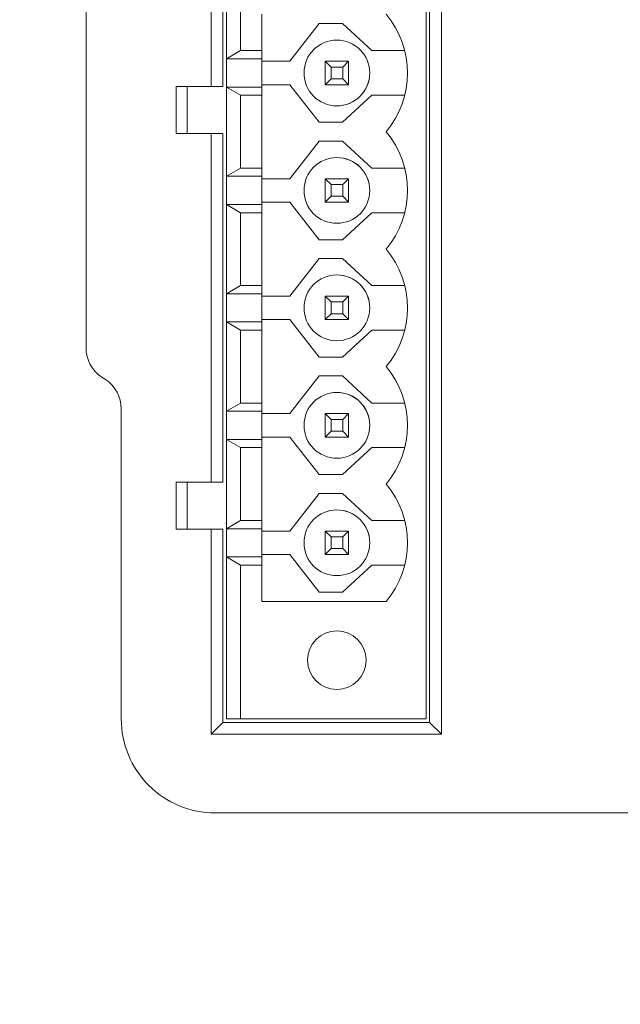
# Model space of a CAD drawing. Header units: millimetres. Extents: x -1114 to 1396, y -630 to 631.
# Tile 5 of 256: x -974 to -948, y -505 to -463. Entities that reach past the tile are written whole.
import ezdxf

# ---------------------------------------------------------------- set-up
doc = ezdxf.new("R2010")
doc.units = ezdxf.units.MM
doc.header["$MEASUREMENT"] = 0

msp = doc.modelspace()

# ---------------------------------------------------------------- linework, layer by layer
at = {"lineweight": 18}
for points, knots in [([(1038.9843, -629.7647), (1038.9843, -629.7647), (-1111.4882, -629.7647), (-1111.4882, -629.7647), (-1111.4882, -629.7647), (-1111.4882, -629.7647), (-1111.4882, 630.7883), (-1111.4882, 630.7883), (-1111.4882, 630.7883), (-1111.4882, 630.7883), (1038.9843, 630.7883), (1038.9843, 630.7883)], [0, 0, 0, 0, 0.3333333, 0.3333333, 0.3333333, 0.3333333, 0.6666667, 0.6666667, 0.6666667, 0.6666667, 1, 1, 1, 1]), ([(-958.9641, -465.5234), (-958.9641, -464.7503), (-959.5909, -464.1235), (-960.3641, -464.1234), (-960.3641, -464.1234), (-961.1373, -464.1234), (-961.7641, -464.7502), (-961.7641, -465.5234), (-961.7641, -465.5234), (-961.7642, -466.2965), (-961.1375, -466.9234), (-960.3643, -466.9234)], [0, 0, 0, 0, 0.3333333, 0.3333333, 0.3333333, 0.3333333, 0.6666667, 0.6666667, 0.6666667, 0.6666667, 1, 1, 1, 1]), ([(-958.9641, -465.5234), (-958.9641, -464.7503), (-959.5909, -464.1235), (-960.3641, -464.1234), (-960.3641, -464.1234), (-961.1373, -464.1234), (-961.7641, -464.7502), (-961.7641, -465.5234), (-961.7641, -465.5234), (-961.7641, -466.2966), (-961.1374, -466.9234), (-960.3642, -466.9234), (-960.3642, -466.9234), (-959.591, -466.9235), (-958.9642, -466.2967), (-958.9641, -465.5235)], [0, 0, 0, 0, 0.25, 0.25, 0.25, 0.25, 0.5, 0.5, 0.5, 0.5, 0.75, 0.75, 0.75, 0.75, 1, 1, 1, 1]), ([(-960.3643, -466.9234), (-959.993, -466.9235), (-959.6368, -466.776), (-959.3742, -466.5135), (-959.3742, -466.5135), (-959.1117, -466.2509), (-958.9641, -465.8948), (-958.9641, -465.5235)], [0, 0, 0, 0, 0.5, 0.5, 0.5, 0.5, 1, 1, 1, 1]), ([(-960.3641, -469.1234), (-961.1373, -469.1234), (-961.7641, -469.7502), (-961.7641, -470.5234), (-961.7641, -470.5234), (-961.7641, -471.2966), (-961.1374, -471.9234), (-960.3642, -471.9234), (-960.3642, -471.9234), (-959.591, -471.9235), (-958.9642, -471.2967), (-958.9641, -470.5235)], [0, 0, 0, 0, 0.3333333, 0.3333333, 0.3333333, 0.3333333, 0.6666667, 0.6666667, 0.6666667, 0.6666667, 1, 1, 1, 1]), ([(-958.9641, -470.5234), (-958.9641, -469.7503), (-959.5909, -469.1235), (-960.3641, -469.1234), (-960.3641, -469.1234), (-961.1373, -469.1234), (-961.7641, -469.7502), (-961.7641, -470.5234), (-961.7641, -470.5234), (-961.7641, -471.2966), (-961.1374, -471.9234), (-960.3642, -471.9234), (-960.3642, -471.9234), (-959.591, -471.9235), (-958.9642, -471.2967), (-958.9641, -470.5235)], [0, 0, 0, 0, 0.25, 0.25, 0.25, 0.25, 0.5, 0.5, 0.5, 0.5, 0.75, 0.75, 0.75, 0.75, 1, 1, 1, 1]), ([(-958.9641, -470.5234), (-958.9641, -470.1521), (-959.1116, -469.7961), (-959.3742, -469.5335), (-959.3742, -469.5335), (-959.6367, -469.2709), (-959.9928, -469.1234), (-960.3641, -469.1234)], [0, 0, 0, 0, 0.5, 0.5, 0.5, 0.5, 1, 1, 1, 1]), ([(-960.3641, -474.1234), (-961.1373, -474.1234), (-961.7641, -474.7502), (-961.7641, -475.5234), (-961.7641, -475.5234), (-961.7641, -476.2966), (-961.1374, -476.9234), (-960.3642, -476.9234), (-960.3642, -476.9234), (-959.591, -476.9235), (-958.9642, -476.2967), (-958.9641, -475.5235)], [0, 0, 0, 0, 0.3333333, 0.3333333, 0.3333333, 0.3333333, 0.6666667, 0.6666667, 0.6666667, 0.6666667, 1, 1, 1, 1]), ([(-958.9641, -475.5234), (-958.9641, -474.7503), (-959.5909, -474.1235), (-960.3641, -474.1234), (-960.3641, -474.1234), (-961.1373, -474.1234), (-961.7641, -474.7502), (-961.7641, -475.5234), (-961.7641, -475.5234), (-961.7641, -476.2966), (-961.1374, -476.9234), (-960.3642, -476.9234), (-960.3642, -476.9234), (-959.591, -476.9235), (-958.9642, -476.2967), (-958.9641, -475.5235)], [0, 0, 0, 0, 0.25, 0.25, 0.25, 0.25, 0.5, 0.5, 0.5, 0.5, 0.75, 0.75, 0.75, 0.75, 1, 1, 1, 1]), ([(-958.9641, -475.5234), (-958.9641, -475.1521), (-959.1116, -474.7961), (-959.3742, -474.5335), (-959.3742, -474.5335), (-959.6367, -474.2709), (-959.9928, -474.1234), (-960.3641, -474.1234)], [0, 0, 0, 0, 0.5, 0.5, 0.5, 0.5, 1, 1, 1, 1]), ([(-960.3641, -479.1234), (-961.1373, -479.1234), (-961.7641, -479.7502), (-961.7641, -480.5234), (-961.7641, -480.5234), (-961.7641, -481.2966), (-961.1374, -481.9234), (-960.3642, -481.9234), (-960.3642, -481.9234), (-959.591, -481.9235), (-958.9642, -481.2967), (-958.9641, -480.5235)], [0, 0, 0, 0, 0.3333333, 0.3333333, 0.3333333, 0.3333333, 0.6666667, 0.6666667, 0.6666667, 0.6666667, 1, 1, 1, 1]), ([(-958.9641, -480.5234), (-958.9641, -479.7503), (-959.5909, -479.1235), (-960.3641, -479.1234), (-960.3641, -479.1234), (-961.1373, -479.1234), (-961.7641, -479.7502), (-961.7641, -480.5234), (-961.7641, -480.5234), (-961.7641, -481.2966), (-961.1374, -481.9234), (-960.3642, -481.9234), (-960.3642, -481.9234), (-959.591, -481.9235), (-958.9642, -481.2967), (-958.9641, -480.5235)], [0, 0, 0, 0, 0.25, 0.25, 0.25, 0.25, 0.5, 0.5, 0.5, 0.5, 0.75, 0.75, 0.75, 0.75, 1, 1, 1, 1]), ([(-958.9641, -480.5234), (-958.9641, -480.1521), (-959.1116, -479.7961), (-959.3742, -479.5335), (-959.3742, -479.5335), (-959.6367, -479.2709), (-959.9928, -479.1234), (-960.3641, -479.1234)], [0, 0, 0, 0, 0.5, 0.5, 0.5, 0.5, 1, 1, 1, 1]), ([(-960.3641, -484.1234), (-961.1373, -484.1234), (-961.7641, -484.7502), (-961.7641, -485.5234), (-961.7641, -485.5234), (-961.7641, -486.2966), (-961.1374, -486.9234), (-960.3642, -486.9234), (-960.3642, -486.9234), (-959.591, -486.9235), (-958.9642, -486.2967), (-958.9641, -485.5235)], [0, 0, 0, 0, 0.3333333, 0.3333333, 0.3333333, 0.3333333, 0.6666667, 0.6666667, 0.6666667, 0.6666667, 1, 1, 1, 1]), ([(-958.9641, -485.5234), (-958.9641, -484.7503), (-959.5909, -484.1235), (-960.3641, -484.1234), (-960.3641, -484.1234), (-961.1373, -484.1234), (-961.7641, -484.7502), (-961.7641, -485.5234), (-961.7641, -485.5234), (-961.7641, -486.2966), (-961.1374, -486.9234), (-960.3642, -486.9234), (-960.3642, -486.9234), (-959.591, -486.9235), (-958.9642, -486.2967), (-958.9641, -485.5235)], [0, 0, 0, 0, 0.25, 0.25, 0.25, 0.25, 0.5, 0.5, 0.5, 0.5, 0.75, 0.75, 0.75, 0.75, 1, 1, 1, 1]), ([(-958.9641, -485.5234), (-958.9641, -485.1521), (-959.1116, -484.7961), (-959.3742, -484.5335), (-959.3742, -484.5335), (-959.6367, -484.2709), (-959.9928, -484.1234), (-960.3641, -484.1234)], [0, 0, 0, 0, 0.5, 0.5, 0.5, 0.5, 1, 1, 1, 1]), ([(-959.1141, -490.5234), (-959.1141, -489.8331), (-959.6738, -489.2735), (-960.3641, -489.2734), (-960.3641, -489.2734), (-961.0545, -489.2734), (-961.6141, -489.8331), (-961.6141, -490.5234), (-961.6141, -490.5234), (-961.6141, -491.2138), (-961.0545, -491.7734), (-960.3642, -491.7734), (-960.3642, -491.7734), (-959.6738, -491.7735), (-959.1142, -491.2138), (-959.1141, -490.5235)], [0, 0, 0, 0, 0.25, 0.25, 0.25, 0.25, 0.5, 0.5, 0.5, 0.5, 0.75, 0.75, 0.75, 0.75, 1, 1, 1, 1]), ([(-969.5456, -493.0234), (-969.5456, -494.0843), (-969.1242, -495.1017), (-968.374, -495.8519), (-968.374, -495.8519), (-967.6239, -496.602), (-966.6065, -497.0234), (-965.5456, -497.0234)], [0, 0, 0, 0, 0.5, 0.5, 0.5, 0.5, 1, 1, 1, 1]), ([(-969.5456, -493.0234), (-969.5456, -494.0843), (-969.1242, -495.1017), (-968.374, -495.8519), (-968.374, -495.8519), (-967.6239, -496.602), (-966.6065, -497.0234), (-965.5456, -497.0234)], [0, 0, 0, 0, 0.5, 0.5, 0.5, 0.5, 1, 1, 1, 1])]:
    msp.add_open_spline(points, degree=3, knots=knots, dxfattribs=at)
for points in [[(-965.7141, -466.1034), (-965.7141, -466.1034), (-965.7141, -457.3734), (-965.7141, -457.3734)], [(-955.9141, -457.3734), (-955.9141, -457.3734), (-955.9141, -493.6734), (-955.9141, -493.6734)], [(-965.2141, -457.8734), (-965.2141, -457.8734), (-965.2141, -466.1034), (-965.2141, -466.1034)], [(-965.0641, -458.0234), (-965.0641, -458.0234), (-965.0641, -464.9234), (-965.0641, -464.9234)], [(-964.4641, -464.5734), (-964.4641, -464.5734), (-964.4641, -458.0234), (-964.4641, -458.0234)], [(-956.5641, -493.0234), (-956.5641, -493.0234), (-956.5641, -458.0234), (-956.5641, -458.0234)], [(-956.4141, -493.1734), (-956.4141, -493.1734), (-956.4141, -457.8734), (-956.4141, -457.8734)], [(-971.0456, -477.2207), (-971.0456, -477.2207), (-971.0456, -460.8262), (-971.0456, -460.8262)], [(-963.5641, -464.5734), (-963.5641, -464.5734), (-963.5641, -463.0234), (-963.5641, -463.0234)], [(-958.2641, -468.0234), (-957.0642, -466.5728), (-957.0641, -464.4741), (-958.2641, -463.0235)], [(-962.3641, -465.0234), (-962.3641, -465.0234), (-961.1225, -463.4234), (-961.1225, -463.4234)], [(-961.1225, -463.4234), (-961.1225, -463.4234), (-960.1225, -463.4234), (-960.1225, -463.4234)], [(-960.1225, -463.4234), (-960.1225, -463.4234), (-958.8809, -464.5734), (-958.8809, -464.5734)], [(-965.0641, -464.9234), (-965.0641, -464.9234), (-964.4641, -464.5734), (-964.4641, -464.5734)], [(-964.4641, -464.5734), (-964.4641, -464.5734), (-963.5641, -464.5734), (-963.5641, -464.5734)], [(-963.5641, -464.9234), (-963.5641, -464.9234), (-963.5641, -464.5734), (-963.5641, -464.5734)], [(-958.8809, -464.5734), (-958.8809, -464.5734), (-957.4809, -464.5734), (-957.4809, -464.5734)], [(-965.0641, -466.1234), (-965.0641, -466.1234), (-965.0641, -464.9234), (-965.0641, -464.9234)], [(-965.0641, -464.9234), (-965.0641, -464.9234), (-963.5641, -464.9234), (-963.5641, -464.9234)], [(-963.5641, -466.1234), (-963.5641, -466.1234), (-963.5641, -464.9234), (-963.5641, -464.9234)], [(-963.5641, -465.0234), (-963.5641, -465.0234), (-962.3641, -465.0234), (-962.3641, -465.0234)], [(-959.8641, -465.0234), (-959.8641, -465.0234), (-960.8641, -465.0234), (-960.8641, -465.0234)], [(-960.6141, -465.2734), (-960.6141, -465.2734), (-960.8641, -465.0234), (-960.8641, -465.0234)], [(-960.8641, -465.0234), (-960.8641, -465.0234), (-960.8641, -466.0234), (-960.8641, -466.0234)], [(-960.1141, -465.2734), (-960.1141, -465.2734), (-959.8641, -465.0234), (-959.8641, -465.0234)], [(-959.8641, -466.0234), (-959.8641, -466.0234), (-959.8641, -465.0234), (-959.8641, -465.0234)], [(-960.6141, -465.2734), (-960.6141, -465.2734), (-960.1141, -465.2734), (-960.1141, -465.2734)], [(-960.6141, -465.7734), (-960.6141, -465.7734), (-960.6141, -465.2734), (-960.6141, -465.2734)], [(-960.1141, -465.2734), (-960.1141, -465.2734), (-960.1141, -465.7734), (-960.1141, -465.7734)], [(-962.3641, -466.0234), (-962.3641, -466.0234), (-963.5641, -466.0234), (-963.5641, -466.0234)], [(-961.1225, -467.6234), (-961.1225, -467.6234), (-962.3641, -466.0234), (-962.3641, -466.0234)], [(-960.8641, -466.0234), (-960.8641, -466.0234), (-960.6141, -465.7734), (-960.6141, -465.7734)], [(-960.8641, -466.0234), (-960.8641, -466.0234), (-959.8641, -466.0234), (-959.8641, -466.0234)], [(-960.1141, -465.7734), (-960.1141, -465.7734), (-960.6141, -465.7734), (-960.6141, -465.7734)], [(-959.8641, -466.0234), (-959.8641, -466.0234), (-960.1141, -465.7734), (-960.1141, -465.7734)], [(-967.2141, -466.1034), (-967.2141, -466.1034), (-967.2141, -468.1034), (-967.2141, -468.1034)], [(-967.2141, -466.1034), (-967.2141, -466.1034), (-965.7141, -466.1034), (-965.7141, -466.1034)], [(-966.7456, -466.1037), (-966.7456, -466.1037), (-966.7456, -468.1037), (-966.7456, -468.1037)], [(-965.7141, -466.1034), (-965.7141, -466.1034), (-965.2141, -466.1034), (-965.2141, -466.1034)], [(-965.0641, -466.1234), (-965.0641, -466.1234), (-965.0641, -469.9234), (-965.0641, -469.9234)], [(-965.0641, -466.1234), (-965.0641, -466.1234), (-963.5641, -466.1234), (-963.5641, -466.1234)], [(-964.4641, -466.4734), (-964.4641, -466.4734), (-965.0641, -466.1234), (-965.0641, -466.1234)], [(-964.4641, -469.5734), (-964.4641, -469.5734), (-964.4641, -466.4734), (-964.4641, -466.4734)], [(-964.4641, -466.4734), (-964.4641, -466.4734), (-963.5641, -466.4734), (-963.5641, -466.4734)], [(-963.5641, -466.4734), (-963.5641, -466.4734), (-963.5641, -466.1234), (-963.5641, -466.1234)], [(-963.5641, -469.5734), (-963.5641, -469.5734), (-963.5641, -466.4734), (-963.5641, -466.4734)], [(-958.8809, -466.4734), (-958.8809, -466.4734), (-960.1225, -467.6234), (-960.1225, -467.6234)], [(-957.4809, -466.4734), (-957.4809, -466.4734), (-958.8809, -466.4734), (-958.8809, -466.4734)], [(-960.1225, -467.6234), (-960.1225, -467.6234), (-961.1225, -467.6234), (-961.1225, -467.6234)], [(-967.2141, -468.1034), (-967.2141, -468.1034), (-965.7141, -468.1034), (-965.7141, -468.1034)], [(-965.7141, -468.1034), (-965.7141, -468.1034), (-965.2141, -468.1034), (-965.2141, -468.1034)], [(-965.7141, -482.9434), (-965.7141, -482.9434), (-965.7141, -468.1034), (-965.7141, -468.1034)], [(-965.2141, -468.1034), (-965.2141, -468.1034), (-965.2141, -482.9434), (-965.2141, -482.9434)], [(-958.2641, -473.0234), (-957.0642, -471.5728), (-957.0641, -469.4741), (-958.2641, -468.0235)], [(-962.3641, -470.0234), (-962.3641, -470.0234), (-961.1225, -468.4234), (-961.1225, -468.4234)], [(-961.1225, -468.4234), (-961.1225, -468.4234), (-960.1225, -468.4234), (-960.1225, -468.4234)], [(-960.1225, -468.4234), (-960.1225, -468.4234), (-958.8809, -469.5734), (-958.8809, -469.5734)], [(-965.0641, -469.9234), (-965.0641, -469.9234), (-964.4641, -469.5734), (-964.4641, -469.5734)], [(-964.4641, -469.5734), (-964.4641, -469.5734), (-963.5641, -469.5734), (-963.5641, -469.5734)], [(-963.5641, -469.9234), (-963.5641, -469.9234), (-963.5641, -469.5734), (-963.5641, -469.5734)], [(-958.8809, -469.5734), (-958.8809, -469.5734), (-957.4809, -469.5734), (-957.4809, -469.5734)], [(-965.0641, -471.1234), (-965.0641, -471.1234), (-965.0641, -469.9234), (-965.0641, -469.9234)], [(-965.0641, -469.9234), (-965.0641, -469.9234), (-963.5641, -469.9234), (-963.5641, -469.9234)], [(-963.5641, -471.1234), (-963.5641, -471.1234), (-963.5641, -469.9234), (-963.5641, -469.9234)], [(-963.5641, -470.0234), (-963.5641, -470.0234), (-962.3641, -470.0234), (-962.3641, -470.0234)], [(-960.8641, -470.0234), (-960.8641, -470.0234), (-960.8641, -471.0234), (-960.8641, -471.0234)], [(-960.6141, -470.2734), (-960.6141, -470.2734), (-960.8641, -470.0234), (-960.8641, -470.0234)], [(-959.8641, -470.0234), (-959.8641, -470.0234), (-960.8641, -470.0234), (-960.8641, -470.0234)], [(-960.6141, -470.7734), (-960.6141, -470.7734), (-960.6141, -470.2734), (-960.6141, -470.2734)], [(-960.6141, -470.2734), (-960.6141, -470.2734), (-960.1141, -470.2734), (-960.1141, -470.2734)], [(-960.1141, -470.2734), (-960.1141, -470.2734), (-959.8641, -470.0234), (-959.8641, -470.0234)], [(-960.1141, -470.2734), (-960.1141, -470.2734), (-960.1141, -470.7734), (-960.1141, -470.7734)], [(-959.8641, -471.0234), (-959.8641, -471.0234), (-959.8641, -470.0234), (-959.8641, -470.0234)], [(-965.0641, -471.1234), (-965.0641, -471.1234), (-965.0641, -474.9234), (-965.0641, -474.9234)], [(-965.0641, -471.1234), (-965.0641, -471.1234), (-963.5641, -471.1234), (-963.5641, -471.1234)], [(-964.4641, -471.4734), (-964.4641, -471.4734), (-965.0641, -471.1234), (-965.0641, -471.1234)], [(-962.3641, -471.0234), (-962.3641, -471.0234), (-963.5641, -471.0234), (-963.5641, -471.0234)], [(-963.5641, -471.4734), (-963.5641, -471.4734), (-963.5641, -471.1234), (-963.5641, -471.1234)], [(-961.1225, -472.6234), (-961.1225, -472.6234), (-962.3641, -471.0234), (-962.3641, -471.0234)], [(-960.8641, -471.0234), (-960.8641, -471.0234), (-960.6141, -470.7734), (-960.6141, -470.7734)], [(-960.8641, -471.0234), (-960.8641, -471.0234), (-959.8641, -471.0234), (-959.8641, -471.0234)], [(-960.1141, -470.7734), (-960.1141, -470.7734), (-960.6141, -470.7734), (-960.6141, -470.7734)], [(-959.8641, -471.0234), (-959.8641, -471.0234), (-960.1141, -470.7734), (-960.1141, -470.7734)], [(-964.4641, -474.5734), (-964.4641, -474.5734), (-964.4641, -471.4734), (-964.4641, -471.4734)], [(-964.4641, -471.4734), (-964.4641, -471.4734), (-963.5641, -471.4734), (-963.5641, -471.4734)], [(-963.5641, -474.5734), (-963.5641, -474.5734), (-963.5641, -471.4734), (-963.5641, -471.4734)], [(-958.8809, -471.4734), (-958.8809, -471.4734), (-960.1225, -472.6234), (-960.1225, -472.6234)], [(-957.4809, -471.4734), (-957.4809, -471.4734), (-958.8809, -471.4734), (-958.8809, -471.4734)], [(-960.1225, -472.6234), (-960.1225, -472.6234), (-961.1225, -472.6234), (-961.1225, -472.6234)], [(-958.2641, -478.0234), (-957.0642, -476.5728), (-957.0641, -474.4741), (-958.2641, -473.0235)], [(-962.3641, -475.0234), (-962.3641, -475.0234), (-961.1225, -473.4234), (-961.1225, -473.4234)], [(-961.1225, -473.4234), (-961.1225, -473.4234), (-960.1225, -473.4234), (-960.1225, -473.4234)], [(-960.1225, -473.4234), (-960.1225, -473.4234), (-958.8809, -474.5734), (-958.8809, -474.5734)], [(-965.0641, -474.9234), (-965.0641, -474.9234), (-964.4641, -474.5734), (-964.4641, -474.5734)], [(-964.4641, -474.5734), (-964.4641, -474.5734), (-963.5641, -474.5734), (-963.5641, -474.5734)], [(-963.5641, -474.9234), (-963.5641, -474.9234), (-963.5641, -474.5734), (-963.5641, -474.5734)], [(-958.8809, -474.5734), (-958.8809, -474.5734), (-957.4809, -474.5734), (-957.4809, -474.5734)], [(-965.0641, -476.1234), (-965.0641, -476.1234), (-965.0641, -474.9234), (-965.0641, -474.9234)], [(-965.0641, -474.9234), (-965.0641, -474.9234), (-963.5641, -474.9234), (-963.5641, -474.9234)], [(-963.5641, -476.1234), (-963.5641, -476.1234), (-963.5641, -474.9234), (-963.5641, -474.9234)], [(-963.5641, -475.0234), (-963.5641, -475.0234), (-962.3641, -475.0234), (-962.3641, -475.0234)], [(-960.8641, -475.0234), (-960.8641, -475.0234), (-960.8641, -476.0234), (-960.8641, -476.0234)], [(-960.6141, -475.2734), (-960.6141, -475.2734), (-960.8641, -475.0234), (-960.8641, -475.0234)], [(-959.8641, -475.0234), (-959.8641, -475.0234), (-960.8641, -475.0234), (-960.8641, -475.0234)], [(-960.6141, -475.7734), (-960.6141, -475.7734), (-960.6141, -475.2734), (-960.6141, -475.2734)], [(-960.6141, -475.2734), (-960.6141, -475.2734), (-960.1141, -475.2734), (-960.1141, -475.2734)], [(-960.1141, -475.2734), (-960.1141, -475.2734), (-959.8641, -475.0234), (-959.8641, -475.0234)], [(-960.1141, -475.2734), (-960.1141, -475.2734), (-960.1141, -475.7734), (-960.1141, -475.7734)], [(-959.8641, -476.0234), (-959.8641, -476.0234), (-959.8641, -475.0234), (-959.8641, -475.0234)], [(-965.0641, -476.1234), (-965.0641, -476.1234), (-963.5641, -476.1234), (-963.5641, -476.1234)], [(-964.4641, -476.4734), (-964.4641, -476.4734), (-965.0641, -476.1234), (-965.0641, -476.1234)], [(-965.0641, -476.1234), (-965.0641, -476.1234), (-965.0641, -479.9234), (-965.0641, -479.9234)], [(-962.3641, -476.0234), (-962.3641, -476.0234), (-963.5641, -476.0234), (-963.5641, -476.0234)], [(-963.5641, -476.4734), (-963.5641, -476.4734), (-963.5641, -476.1234), (-963.5641, -476.1234)], [(-961.1225, -477.6234), (-961.1225, -477.6234), (-962.3641, -476.0234), (-962.3641, -476.0234)], [(-960.8641, -476.0234), (-960.8641, -476.0234), (-960.6141, -475.7734), (-960.6141, -475.7734)], [(-960.8641, -476.0234), (-960.8641, -476.0234), (-959.8641, -476.0234), (-959.8641, -476.0234)], [(-960.1141, -475.7734), (-960.1141, -475.7734), (-960.6141, -475.7734), (-960.6141, -475.7734)], [(-959.8641, -476.0234), (-959.8641, -476.0234), (-960.1141, -475.7734), (-960.1141, -475.7734)], [(-964.4641, -476.4734), (-964.4641, -476.4734), (-963.5641, -476.4734), (-963.5641, -476.4734)], [(-964.4641, -479.5734), (-964.4641, -479.5734), (-964.4641, -476.4734), (-964.4641, -476.4734)], [(-963.5641, -479.5734), (-963.5641, -479.5734), (-963.5641, -476.4734), (-963.5641, -476.4734)], [(-958.8809, -476.4734), (-958.8809, -476.4734), (-960.1225, -477.6234), (-960.1225, -477.6234)], [(-957.4809, -476.4734), (-957.4809, -476.4734), (-958.8809, -476.4734), (-958.8809, -476.4734)], [(-971.0456, -477.2207), (-971.0456, -477.7222), (-970.7949, -478.1906), (-970.3776, -478.4687)], [(-971.0456, -477.2207), (-971.0456, -477.7222), (-970.7949, -478.1906), (-970.3776, -478.4687)], [(-960.1225, -477.6234), (-960.1225, -477.6234), (-961.1225, -477.6234), (-961.1225, -477.6234)], [(-958.2641, -483.0234), (-957.0642, -481.5728), (-957.0641, -479.4741), (-958.2641, -478.0235)], [(-970.2135, -478.5781), (-970.2135, -478.5781), (-970.3776, -478.4687), (-970.3776, -478.4687)], [(-970.2135, -478.5781), (-970.2135, -478.5781), (-970.3776, -478.4687), (-970.3776, -478.4687)], [(-969.5456, -479.8262), (-969.5456, -479.3247), (-969.7962, -478.8563), (-970.2135, -478.5781)], [(-969.5456, -479.8262), (-969.5456, -479.3247), (-969.7962, -478.8563), (-970.2135, -478.5781)], [(-962.3641, -480.0234), (-962.3641, -480.0234), (-961.1225, -478.4234), (-961.1225, -478.4234)], [(-961.1225, -478.4234), (-961.1225, -478.4234), (-960.1225, -478.4234), (-960.1225, -478.4234)], [(-960.1225, -478.4234), (-960.1225, -478.4234), (-958.8809, -479.5734), (-958.8809, -479.5734)], [(-969.5456, -493.0234), (-969.5456, -493.0234), (-969.5456, -479.8262), (-969.5456, -479.8262)], [(-969.5456, -493.0234), (-969.5456, -493.0234), (-969.5456, -479.8262), (-969.5456, -479.8262)], [(-965.0641, -479.9234), (-965.0641, -479.9234), (-964.4641, -479.5734), (-964.4641, -479.5734)], [(-965.0641, -481.1234), (-965.0641, -481.1234), (-965.0641, -479.9234), (-965.0641, -479.9234)], [(-965.0641, -479.9234), (-965.0641, -479.9234), (-963.5641, -479.9234), (-963.5641, -479.9234)], [(-964.4641, -479.5734), (-964.4641, -479.5734), (-963.5641, -479.5734), (-963.5641, -479.5734)], [(-963.5641, -479.9234), (-963.5641, -479.9234), (-963.5641, -479.5734), (-963.5641, -479.5734)], [(-963.5641, -481.1234), (-963.5641, -481.1234), (-963.5641, -479.9234), (-963.5641, -479.9234)], [(-958.8809, -479.5734), (-958.8809, -479.5734), (-957.4809, -479.5734), (-957.4809, -479.5734)], [(-963.5641, -480.0234), (-963.5641, -480.0234), (-962.3641, -480.0234), (-962.3641, -480.0234)], [(-960.8641, -480.0234), (-960.8641, -480.0234), (-960.8641, -481.0234), (-960.8641, -481.0234)], [(-960.6141, -480.2734), (-960.6141, -480.2734), (-960.8641, -480.0234), (-960.8641, -480.0234)], [(-959.8641, -480.0234), (-959.8641, -480.0234), (-960.8641, -480.0234), (-960.8641, -480.0234)], [(-960.6141, -480.7734), (-960.6141, -480.7734), (-960.6141, -480.2734), (-960.6141, -480.2734)], [(-960.6141, -480.2734), (-960.6141, -480.2734), (-960.1141, -480.2734), (-960.1141, -480.2734)], [(-960.1141, -480.2734), (-960.1141, -480.2734), (-959.8641, -480.0234), (-959.8641, -480.0234)], [(-960.1141, -480.2734), (-960.1141, -480.2734), (-960.1141, -480.7734), (-960.1141, -480.7734)], [(-959.8641, -481.0234), (-959.8641, -481.0234), (-959.8641, -480.0234), (-959.8641, -480.0234)], [(-965.0641, -481.1234), (-965.0641, -481.1234), (-965.0641, -484.9234), (-965.0641, -484.9234)], [(-965.0641, -481.1234), (-965.0641, -481.1234), (-963.5641, -481.1234), (-963.5641, -481.1234)], [(-964.4641, -481.4734), (-964.4641, -481.4734), (-965.0641, -481.1234), (-965.0641, -481.1234)], [(-962.3641, -481.0234), (-962.3641, -481.0234), (-963.5641, -481.0234), (-963.5641, -481.0234)], [(-963.5641, -481.4734), (-963.5641, -481.4734), (-963.5641, -481.1234), (-963.5641, -481.1234)], [(-961.1225, -482.6234), (-961.1225, -482.6234), (-962.3641, -481.0234), (-962.3641, -481.0234)], [(-960.8641, -481.0234), (-960.8641, -481.0234), (-960.6141, -480.7734), (-960.6141, -480.7734)], [(-960.8641, -481.0234), (-960.8641, -481.0234), (-959.8641, -481.0234), (-959.8641, -481.0234)], [(-960.1141, -480.7734), (-960.1141, -480.7734), (-960.6141, -480.7734), (-960.6141, -480.7734)], [(-959.8641, -481.0234), (-959.8641, -481.0234), (-960.1141, -480.7734), (-960.1141, -480.7734)], [(-964.4641, -484.5734), (-964.4641, -484.5734), (-964.4641, -481.4734), (-964.4641, -481.4734)], [(-964.4641, -481.4734), (-964.4641, -481.4734), (-963.5641, -481.4734), (-963.5641, -481.4734)], [(-963.5641, -484.5734), (-963.5641, -484.5734), (-963.5641, -481.4734), (-963.5641, -481.4734)], [(-958.8809, -481.4734), (-958.8809, -481.4734), (-960.1225, -482.6234), (-960.1225, -482.6234)], [(-957.4809, -481.4734), (-957.4809, -481.4734), (-958.8809, -481.4734), (-958.8809, -481.4734)], [(-960.1225, -482.6234), (-960.1225, -482.6234), (-961.1225, -482.6234), (-961.1225, -482.6234)], [(-967.2141, -482.9434), (-967.2141, -482.9434), (-967.2141, -484.9434), (-967.2141, -484.9434)], [(-967.2141, -482.9434), (-967.2141, -482.9434), (-965.7141, -482.9434), (-965.7141, -482.9434)], [(-966.7456, -484.9435), (-966.7456, -484.9435), (-966.7456, -482.9436), (-966.7456, -482.9436)], [(-965.7141, -482.9434), (-965.7141, -482.9434), (-965.2141, -482.9434), (-965.2141, -482.9434)], [(-958.2641, -488.0234), (-957.0642, -486.5728), (-957.0641, -484.4741), (-958.2641, -483.0235)], [(-962.3641, -485.0234), (-962.3641, -485.0234), (-961.1225, -483.4234), (-961.1225, -483.4234)], [(-961.1225, -483.4234), (-961.1225, -483.4234), (-960.1225, -483.4234), (-960.1225, -483.4234)], [(-960.1225, -483.4234), (-960.1225, -483.4234), (-958.8809, -484.5734), (-958.8809, -484.5734)], [(-967.2141, -484.9434), (-967.2141, -484.9434), (-965.7141, -484.9434), (-965.7141, -484.9434)], [(-965.7141, -484.9434), (-965.7141, -484.9434), (-965.2141, -484.9434), (-965.2141, -484.9434)], [(-965.7141, -493.6734), (-965.7141, -493.6734), (-965.7141, -484.9434), (-965.7141, -484.9434)], [(-965.2141, -484.9434), (-965.2141, -484.9434), (-965.2141, -493.1734), (-965.2141, -493.1734)], [(-965.0641, -484.9234), (-965.0641, -484.9234), (-964.4641, -484.5734), (-964.4641, -484.5734)], [(-965.0641, -486.1234), (-965.0641, -486.1234), (-965.0641, -484.9234), (-965.0641, -484.9234)], [(-965.0641, -484.9234), (-965.0641, -484.9234), (-963.5641, -484.9234), (-963.5641, -484.9234)], [(-964.4641, -484.5734), (-964.4641, -484.5734), (-963.5641, -484.5734), (-963.5641, -484.5734)], [(-963.5641, -484.9234), (-963.5641, -484.9234), (-963.5641, -484.5734), (-963.5641, -484.5734)], [(-963.5641, -486.1234), (-963.5641, -486.1234), (-963.5641, -484.9234), (-963.5641, -484.9234)], [(-958.8809, -484.5734), (-958.8809, -484.5734), (-957.4809, -484.5734), (-957.4809, -484.5734)], [(-963.5641, -485.0234), (-963.5641, -485.0234), (-962.3641, -485.0234), (-962.3641, -485.0234)], [(-959.8641, -485.0234), (-959.8641, -485.0234), (-960.8641, -485.0234), (-960.8641, -485.0234)], [(-960.6141, -485.2734), (-960.6141, -485.2734), (-960.8641, -485.0234), (-960.8641, -485.0234)], [(-960.8641, -485.0234), (-960.8641, -485.0234), (-960.8641, -486.0234), (-960.8641, -486.0234)], [(-960.6141, -485.2734), (-960.6141, -485.2734), (-960.1141, -485.2734), (-960.1141, -485.2734)], [(-960.6141, -485.7734), (-960.6141, -485.7734), (-960.6141, -485.2734), (-960.6141, -485.2734)], [(-960.1141, -485.2734), (-960.1141, -485.2734), (-959.8641, -485.0234), (-959.8641, -485.0234)], [(-960.1141, -485.2734), (-960.1141, -485.2734), (-960.1141, -485.7734), (-960.1141, -485.7734)], [(-959.8641, -486.0234), (-959.8641, -486.0234), (-959.8641, -485.0234), (-959.8641, -485.0234)], [(-960.8641, -486.0234), (-960.8641, -486.0234), (-960.6141, -485.7734), (-960.6141, -485.7734)], [(-960.1141, -485.7734), (-960.1141, -485.7734), (-960.6141, -485.7734), (-960.6141, -485.7734)], [(-959.8641, -486.0234), (-959.8641, -486.0234), (-960.1141, -485.7734), (-960.1141, -485.7734)], [(-965.0641, -486.1234), (-965.0641, -486.1234), (-965.0641, -493.0234), (-965.0641, -493.0234)], [(-965.0641, -486.1234), (-965.0641, -486.1234), (-963.5641, -486.1234), (-963.5641, -486.1234)], [(-964.4641, -486.4734), (-964.4641, -486.4734), (-965.0641, -486.1234), (-965.0641, -486.1234)], [(-962.3641, -486.0234), (-962.3641, -486.0234), (-963.5641, -486.0234), (-963.5641, -486.0234)], [(-963.5641, -486.4734), (-963.5641, -486.4734), (-963.5641, -486.1234), (-963.5641, -486.1234)], [(-961.1225, -487.6234), (-961.1225, -487.6234), (-962.3641, -486.0234), (-962.3641, -486.0234)], [(-960.8641, -486.0234), (-960.8641, -486.0234), (-959.8641, -486.0234), (-959.8641, -486.0234)], [(-964.4641, -486.4734), (-964.4641, -486.4734), (-963.5641, -486.4734), (-963.5641, -486.4734)], [(-964.4641, -493.0234), (-964.4641, -493.0234), (-964.4641, -486.4734), (-964.4641, -486.4734)], [(-963.5641, -488.0234), (-963.5641, -488.0234), (-963.5641, -486.4734), (-963.5641, -486.4734)], [(-958.8809, -486.4734), (-958.8809, -486.4734), (-960.1225, -487.6234), (-960.1225, -487.6234)], [(-957.4809, -486.4734), (-957.4809, -486.4734), (-958.8809, -486.4734), (-958.8809, -486.4734)], [(-960.1225, -487.6234), (-960.1225, -487.6234), (-961.1225, -487.6234), (-961.1225, -487.6234)], [(-958.2641, -488.0234), (-958.2641, -488.0234), (-963.5641, -488.0234), (-963.5641, -488.0234)], [(-965.2141, -493.1734), (-965.2141, -493.1734), (-965.7141, -493.6734), (-965.7141, -493.6734)], [(-965.2141, -493.1734), (-965.2141, -493.1734), (-956.4141, -493.1734), (-956.4141, -493.1734)], [(-965.0641, -493.0234), (-965.0641, -493.0234), (-964.4641, -493.0234), (-964.4641, -493.0234)], [(-956.5641, -493.0234), (-956.5641, -493.0234), (-964.4641, -493.0234), (-964.4641, -493.0234)], [(-955.9141, -493.6734), (-955.9141, -493.6734), (-956.4141, -493.1734), (-956.4141, -493.1734)], [(-955.9141, -493.6734), (-955.9141, -493.6734), (-965.7141, -493.6734), (-965.7141, -493.6734)], [(-948.5456, -497.0234), (-948.5456, -497.0234), (-965.5456, -497.0234), (-965.5456, -497.0234)], [(-948.5456, -497.0234), (-948.5456, -497.0234), (-965.5456, -497.0234), (-965.5456, -497.0234)], [(-947.5456, -497.0234), (-947.5456, -497.0234), (-948.5456, -497.0234), (-948.5456, -497.0234)]]:
    msp.add_open_spline(points, degree=3, dxfattribs=at)

doc.saveas('drawing.dxf')
